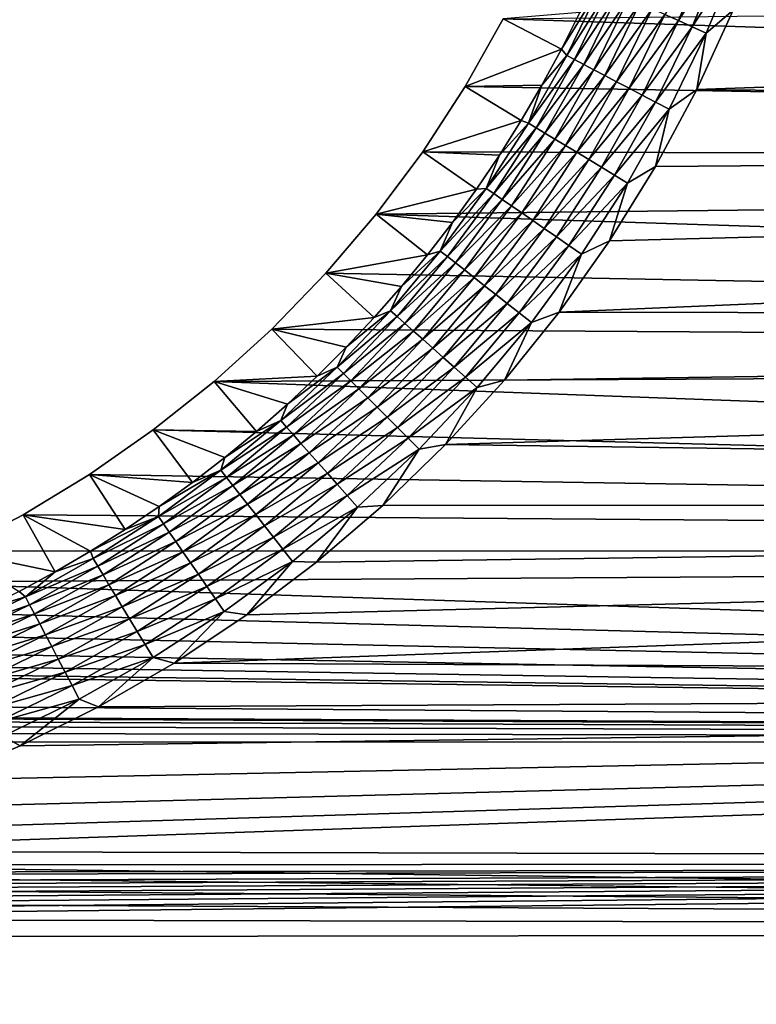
# Model space of a CAD drawing. Extents: x -255 to 255, y -598 to 598.
# Tile 26 of 201: x 97 to 120, y -511 to -479. Entities that reach past the tile are written whole.
import ezdxf

# ---------------------------------------------------------------- set-up
doc = ezdxf.new("R2010")
doc.units = 0
doc.header["$LTSCALE"] = 21.359881
for name, color, linetype in [('1', 7, 'CONTINUOUS'), ('15', 7, 'CONTINUOUS'), ('2', 7, 'CONTINUOUS'), ('54', 7, 'CONTINUOUS')]:
    doc.layers.add(name, color=color, linetype=linetype)

msp = doc.modelspace()

# ---------------------------------------------------------------- linework, layer by layer
at = {"layer": '1', "color": 7, "linetype": 'CONTINUOUS'}
for points in [[(253.642, -483.585), (112.172, -478.912), (254.396, -477.28), (253.642, -483.585)], [(110.943, -481.093), (112.172, -478.912), (253.642, -483.585), (110.943, -481.093)], [(109.578, -483.191), (110.943, -481.093), (253.642, -483.585), (109.578, -483.191)], [(108.081, -485.197), (109.578, -483.191), (253.642, -483.585), (108.081, -485.197)], [(252.589, -489.846), (108.081, -485.197), (253.642, -483.585), (252.589, -489.846)], [(106.458, -487.103), (108.081, -485.197), (252.589, -489.846), (106.458, -487.103)], [(104.716, -488.902), (106.458, -487.103), (252.589, -489.846), (104.716, -488.902)], [(102.863, -490.584), (104.716, -488.902), (252.589, -489.846), (102.863, -490.584)], [(251.24, -496.05), (102.863, -490.584), (252.589, -489.846), (251.24, -496.05)], [(100.906, -492.145), (102.863, -490.584), (251.24, -496.05), (100.906, -492.145)], [(98.853, -493.577), (100.906, -492.145), (251.24, -496.05), (98.853, -493.577)], [(96.713, -494.875), (98.853, -493.577), (251.24, -496.05), (96.713, -494.875)], [(94.493, -496.033), (96.713, -494.875), (251.24, -496.05), (94.493, -496.033)], [(92.204, -497.046), (94.493, -496.033), (251.24, -496.05), (92.204, -497.046)], [(249.596, -502.183), (92.204, -497.046), (251.24, -496.05), (249.596, -502.183)], [(89.855, -497.911), (92.204, -497.046), (249.596, -502.183), (89.855, -497.911)], [(87.455, -498.623), (89.855, -497.911), (249.596, -502.183), (87.455, -498.623)], [(85.015, -499.18), (87.455, -498.623), (249.596, -502.183), (85.015, -499.18)], [(82.544, -499.579), (85.015, -499.18), (249.596, -502.183), (82.544, -499.579)], [(80.052, -499.82), (82.544, -499.579), (249.596, -502.183), (80.052, -499.82)], [(-211.978, -500.272), (-208.97, -499.993), (249.596, -502.183), (-211.978, -500.272)], [(-208.97, -499.993), (-205.95, -499.9), (249.596, -502.183), (-208.97, -499.993)], [(-205.95, -499.9), (-64.2, -499.9), (249.596, -502.183), (-205.95, -499.9)], [(-64.2, -499.9), (77.55, -499.9), (249.596, -502.183), (-64.2, -499.9)], [(77.55, -499.9), (80.052, -499.82), (249.596, -502.183), (77.55, -499.9)], [(-214.963, -500.735), (-211.978, -500.272), (249.596, -502.183), (-214.963, -500.735)], [(-217.914, -501.381), (-214.963, -500.735), (249.596, -502.183), (-217.914, -501.381)], [(-220.82, -502.208), (-217.914, -501.381), (249.596, -502.183), (-220.82, -502.208)], [(-223.669, -503.212), (-220.82, -502.208), (247.663, -508.231), (-223.669, -503.212)], [(247.663, -508.231), (-220.82, -502.208), (249.596, -502.183), (247.663, -508.231)], [(-226.451, -504.39), (-223.669, -503.212), (247.663, -508.231), (-226.451, -504.39)], [(-229.155, -505.736), (-226.451, -504.39), (247.663, -508.231), (-229.155, -505.736)], [(-231.771, -507.247), (-229.155, -505.736), (247.663, -508.231), (-231.771, -507.247)], [(-234.29, -508.916), (-231.771, -507.247), (247.663, -508.231), (-234.29, -508.916)], [(245.444, -514.18), (-234.29, -508.916), (247.663, -508.231), (245.444, -514.18)], [(-236.701, -510.736), (-234.29, -508.916), (245.444, -514.18), (-236.701, -510.736)]]:
    msp.add_3dface(points, dxfattribs=at)
at = {"layer": '15', "color": 7, "linetype": 'CONTINUOUS'}
for points in [[(114.633, -478.708, 4.231), (112.172, -478.912), (114.042, -479.888, 4.231), (114.633, -478.708, 4.231)], [(112.172, -478.912), (110.943, -481.093), (114.042, -479.888, 4.231), (112.172, -478.912)], [(114.042, -479.888, 4.231), (110.943, -481.093), (113.413, -481.048, 4.231), (114.042, -479.888, 4.231)], [(113.413, -481.048, 4.231), (110.943, -481.093), (112.747, -482.187, 4.231), (113.413, -481.048, 4.231)], [(110.943, -481.093), (109.578, -483.191), (112.747, -482.187, 4.231), (110.943, -481.093)], [(112.747, -482.187, 4.231), (109.578, -483.191), (112.045, -483.304, 4.231), (112.747, -482.187, 4.231)], [(109.578, -483.191), (108.081, -485.197), (111.308, -484.398, 4.231), (109.578, -483.191)], [(112.045, -483.304, 4.231), (109.578, -483.191), (111.308, -484.398, 4.231), (112.045, -483.304, 4.231)], [(111.308, -484.398, 4.231), (108.081, -485.197), (110.536, -485.468, 4.231), (111.308, -484.398, 4.231)], [(108.081, -485.197), (106.458, -487.103), (109.73, -486.513, 4.231), (108.081, -485.197)], [(110.536, -485.468, 4.231), (108.081, -485.197), (109.73, -486.513, 4.231), (110.536, -485.468, 4.231)], [(109.73, -486.513, 4.231), (106.458, -487.103), (108.891, -487.531, 4.231), (109.73, -486.513, 4.231)], [(106.458, -487.103), (104.716, -488.902), (108.019, -488.522, 4.231), (106.458, -487.103)], [(108.891, -487.531, 4.231), (106.458, -487.103), (108.019, -488.522, 4.231), (108.891, -487.531, 4.231)], [(108.019, -488.522, 4.231), (104.716, -488.902), (107.117, -489.484, 4.231), (108.019, -488.522, 4.231)], [(104.716, -488.902), (102.863, -490.584), (106.184, -490.417, 4.231), (104.716, -488.902)], [(107.117, -489.484, 4.231), (104.716, -488.902), (106.184, -490.417, 4.231), (107.117, -489.484, 4.231)], [(106.184, -490.417, 4.231), (102.863, -490.584), (105.222, -491.319, 4.231), (106.184, -490.417, 4.231)], [(102.863, -490.584), (100.906, -492.145), (104.231, -492.191, 4.231), (102.863, -490.584)], [(105.222, -491.319, 4.231), (102.863, -490.584), (104.231, -492.191, 4.231), (105.222, -491.319, 4.231)], [(100.906, -492.145), (98.853, -493.577), (102.168, -493.836, 4.231), (100.906, -492.145)], [(104.231, -492.191, 4.231), (100.906, -492.145), (103.213, -493.03, 4.231), (104.231, -492.191, 4.231)], [(103.213, -493.03, 4.231), (100.906, -492.145), (102.168, -493.836, 4.231), (103.213, -493.03, 4.231)], [(98.853, -493.577), (96.713, -494.875), (100.004, -495.345, 4.231), (98.853, -493.577)], [(102.168, -493.836, 4.231), (98.853, -493.577), (101.098, -494.608, 4.231), (102.168, -493.836, 4.231)], [(101.098, -494.608, 4.231), (98.853, -493.577), (100.004, -495.345, 4.231), (101.098, -494.608, 4.231)], [(96.713, -494.875), (94.493, -496.033), (97.748, -496.713, 4.231), (96.713, -494.875)], [(100.004, -495.345, 4.231), (96.713, -494.875), (98.887, -496.047, 4.231), (100.004, -495.345, 4.231)], [(98.887, -496.047, 4.231), (96.713, -494.875), (97.748, -496.713, 4.231), (98.887, -496.047, 4.231)], [(97.748, -496.713, 4.231), (94.493, -496.033), (96.588, -497.342, 4.231), (97.748, -496.713, 4.231)]]:
    msp.add_3dface(points, dxfattribs=at)
at = {"layer": '2', "color": 7, "linetype": 'CONTINUOUS'}
for points in [[(247.125, -482.648, 7), (247.842, -476.655, 7), (118.4, -481.191, 7), (247.125, -482.648, 7)], [(118.4, -481.191, 7), (247.842, -476.655, 7), (119.575, -478.638, 7), (118.4, -481.191, 7)], [(117.07, -483.667, 7), (247.125, -482.648, 7), (118.4, -481.191, 7), (117.07, -483.667, 7)], [(246.124, -488.6, 7), (247.125, -482.648, 7), (113.967, -488.351, 7), (246.124, -488.6, 7)], [(113.967, -488.351, 7), (247.125, -482.648, 7), (115.591, -486.057, 7), (113.967, -488.351, 7)], [(115.591, -486.057, 7), (247.125, -482.648, 7), (117.07, -483.667, 7), (115.591, -486.057, 7)], [(112.205, -490.54, 7), (246.124, -488.6, 7), (113.967, -488.351, 7), (112.205, -490.54, 7)], [(244.841, -494.498, 7), (246.124, -488.6, 7), (110.311, -492.618, 7), (244.841, -494.498, 7)], [(110.311, -492.618, 7), (246.124, -488.6, 7), (112.205, -490.54, 7), (110.311, -492.618, 7)], [(108.293, -494.574, 7), (244.841, -494.498, 7), (110.311, -492.618, 7), (108.293, -494.574, 7)], [(243.279, -500.328, 7), (244.841, -494.498, 7), (101.573, -499.649, 7), (243.279, -500.328, 7)], [(101.573, -499.649, 7), (244.841, -494.498, 7), (103.916, -498.096, 7), (101.573, -499.649, 7)], [(103.916, -498.096, 7), (244.841, -494.498, 7), (106.159, -496.403, 7), (103.916, -498.096, 7)], [(106.159, -496.403, 7), (244.841, -494.498, 7), (108.293, -494.574, 7), (106.159, -496.403, 7)], [(99.139, -501.054, 7), (243.279, -500.328, 7), (101.573, -499.649, 7), (99.139, -501.054, 7)], [(241.441, -506.077, 7), (243.279, -500.328, 7), (85.935, -505.707, 7), (241.441, -506.077, 7)], [(85.935, -505.707, 7), (243.279, -500.328, 7), (88.681, -505.106, 7), (85.935, -505.707, 7)], [(88.681, -505.106, 7), (243.279, -500.328, 7), (91.384, -504.337, 7), (88.681, -505.106, 7)], [(91.384, -504.337, 7), (243.279, -500.328, 7), (94.035, -503.403, 7), (91.384, -504.337, 7)], [(94.035, -503.403, 7), (243.279, -500.328, 7), (96.623, -502.307, 7), (94.035, -503.403, 7)], [(96.623, -502.307, 7), (243.279, -500.328, 7), (99.139, -501.054, 7), (96.623, -502.307, 7)], [(83.158, -506.138, 7), (241.441, -506.077, 7), (85.935, -505.707, 7), (83.158, -506.138, 7)], [(239.332, -511.733, 7), (241.441, -506.077, 7), (-225.229, -511.113, 7), (239.332, -511.733, 7)], [(-225.229, -511.113, 7), (241.441, -506.077, 7), (-224.031, -510.526, 7), (-225.229, -511.113, 7)], [(-224.031, -510.526, 7), (241.441, -506.077, 7), (-222.815, -509.977, 7), (-224.031, -510.526, 7)], [(-222.815, -509.977, 7), (241.441, -506.077, 7), (-221.583, -509.466, 7), (-222.815, -509.977, 7)], [(-221.583, -509.466, 7), (241.441, -506.077, 7), (-220.335, -508.995, 7), (-221.583, -509.466, 7)], [(-220.335, -508.995, 7), (241.441, -506.077, 7), (-219.073, -508.563, 7), (-220.335, -508.995, 7)], [(-219.073, -508.563, 7), (241.441, -506.077, 7), (-217.798, -508.17, 7), (-219.073, -508.563, 7)], [(-217.798, -508.17, 7), (241.441, -506.077, 7), (-216.511, -507.818, 7), (-217.798, -508.17, 7)], [(241.441, -506.077, 7), (77.55, -506.484, 7), (-216.511, -507.818, 7), (241.441, -506.077, 7)], [(77.55, -506.484, 7), (241.441, -506.077, 7), (80.359, -506.398, 7), (77.55, -506.484, 7)], [(80.359, -506.398, 7), (241.441, -506.077, 7), (83.158, -506.138, 7), (80.359, -506.398, 7)]]:
    msp.add_3dface(points, dxfattribs=at)
at = {"layer": '54', "color": 7, "linetype": 'CONTINUOUS'}
for points in [[(117.806, -478.968, 6.773), (118.826, -476.504, 6.773), (117.374, -478.773, 6.599), (117.806, -478.968, 6.773)], [(117.806, -478.968, 6.773), (119.283, -476.677, 6.899), (118.826, -476.504, 6.773), (117.806, -478.968, 6.773)], [(118.251, -479.168, 6.899), (119.283, -476.677, 6.899), (117.806, -478.968, 6.773), (118.251, -479.168, 6.899)], [(118.251, -479.168, 6.899), (119.748, -476.854, 6.975), (119.283, -476.677, 6.899), (118.251, -479.168, 6.899)], [(118.705, -479.372, 6.975), (119.748, -476.854, 6.975), (118.251, -479.168, 6.899), (118.705, -479.372, 6.975)], [(118.705, -479.372, 6.975), (119.575, -478.638, 7), (119.748, -476.854, 6.975), (118.705, -479.372, 6.975)], [(114.633, -478.708, 4.231), (114.042, -479.888, 4.231), (115.306, -477.843, 4.666), (114.633, -478.708, 4.231)], [(114.042, -479.888, 4.231), (114.212, -480.091, 4.666), (115.306, -477.843, 4.666), (114.042, -479.888, 4.231)], [(114.212, -480.091, 4.666), (115.571, -477.962, 5.078), (115.306, -477.843, 4.666), (114.212, -480.091, 4.666)], [(114.468, -480.226, 5.078), (115.571, -477.962, 5.078), (114.212, -480.091, 4.666), (114.468, -480.226, 5.078)], [(114.468, -480.226, 5.078), (115.872, -478.097, 5.459), (115.571, -477.962, 5.078), (114.468, -480.226, 5.078)], [(114.76, -480.38, 5.459), (115.872, -478.097, 5.459), (114.468, -480.226, 5.078), (114.76, -480.38, 5.459)], [(114.76, -480.38, 5.459), (116.206, -478.248, 5.805), (115.872, -478.097, 5.459), (114.76, -480.38, 5.459)], [(115.085, -480.55, 5.805), (116.206, -478.248, 5.805), (114.76, -480.38, 5.459), (115.085, -480.55, 5.805)], [(115.085, -480.55, 5.805), (116.57, -478.412, 6.112), (116.206, -478.248, 5.805), (115.085, -480.55, 5.805)], [(115.439, -480.736, 6.112), (116.57, -478.412, 6.112), (115.085, -480.55, 5.805), (115.439, -480.736, 6.112)], [(115.439, -480.736, 6.112), (116.961, -478.588, 6.378), (116.57, -478.412, 6.112), (115.439, -480.736, 6.112)], [(115.818, -480.935, 6.378), (116.961, -478.588, 6.378), (115.439, -480.736, 6.112), (115.818, -480.935, 6.378)], [(115.818, -480.935, 6.378), (117.374, -478.773, 6.599), (116.961, -478.588, 6.378), (115.818, -480.935, 6.378)], [(116.219, -481.145, 6.599), (117.374, -478.773, 6.599), (115.818, -480.935, 6.378), (116.219, -481.145, 6.599)], [(116.219, -481.145, 6.599), (117.806, -478.968, 6.773), (117.374, -478.773, 6.599), (116.219, -481.145, 6.599)], [(118.4, -481.191, 7), (119.575, -478.638, 7), (118.705, -479.372, 6.975), (118.4, -481.191, 7)], [(116.638, -481.365, 6.773), (117.806, -478.968, 6.773), (116.219, -481.145, 6.599), (116.638, -481.365, 6.773)], [(116.638, -481.365, 6.773), (118.251, -479.168, 6.899), (117.806, -478.968, 6.773), (116.638, -481.365, 6.773)], [(117.071, -481.592, 6.899), (118.251, -479.168, 6.899), (116.638, -481.365, 6.773), (117.071, -481.592, 6.899)], [(117.071, -481.592, 6.899), (118.705, -479.372, 6.975), (118.251, -479.168, 6.899), (117.071, -481.592, 6.899)], [(117.512, -481.824, 6.975), (118.705, -479.372, 6.975), (117.071, -481.592, 6.899), (117.512, -481.824, 6.975)], [(117.512, -481.824, 6.975), (118.4, -481.191, 7), (118.705, -479.372, 6.975), (117.512, -481.824, 6.975)], [(113.413, -481.048, 4.231), (112.983, -482.27, 4.666), (114.212, -480.091, 4.666), (113.413, -481.048, 4.231)], [(112.983, -482.27, 4.666), (114.468, -480.226, 5.078), (114.212, -480.091, 4.666), (112.983, -482.27, 4.666)], [(114.042, -479.888, 4.231), (113.413, -481.048, 4.231), (114.212, -480.091, 4.666), (114.042, -479.888, 4.231)], [(113.231, -482.42, 5.078), (114.468, -480.226, 5.078), (112.983, -482.27, 4.666), (113.231, -482.42, 5.078)], [(113.231, -482.42, 5.078), (114.76, -480.38, 5.459), (114.468, -480.226, 5.078), (113.231, -482.42, 5.078)], [(113.513, -482.591, 5.459), (114.76, -480.38, 5.459), (113.231, -482.42, 5.078), (113.513, -482.591, 5.459)], [(113.513, -482.591, 5.459), (115.085, -480.55, 5.805), (114.76, -480.38, 5.459), (113.513, -482.591, 5.459)], [(113.827, -482.78, 5.805), (115.085, -480.55, 5.805), (113.513, -482.591, 5.459), (113.827, -482.78, 5.805)], [(113.827, -482.78, 5.805), (115.439, -480.736, 6.112), (115.085, -480.55, 5.805), (113.827, -482.78, 5.805)], [(114.169, -482.987, 6.112), (115.439, -480.736, 6.112), (113.827, -482.78, 5.805), (114.169, -482.987, 6.112)], [(114.169, -482.987, 6.112), (115.818, -480.935, 6.378), (115.439, -480.736, 6.112), (114.169, -482.987, 6.112)], [(113.413, -481.048, 4.231), (112.747, -482.187, 4.231), (112.983, -482.27, 4.666), (113.413, -481.048, 4.231)], [(114.536, -483.209, 6.378), (115.818, -480.935, 6.378), (114.169, -482.987, 6.112), (114.536, -483.209, 6.378)], [(114.536, -483.209, 6.378), (116.219, -481.145, 6.599), (115.818, -480.935, 6.378), (114.536, -483.209, 6.378)], [(114.924, -483.443, 6.599), (116.219, -481.145, 6.599), (114.536, -483.209, 6.378), (114.924, -483.443, 6.599)], [(114.924, -483.443, 6.599), (116.638, -481.365, 6.773), (116.219, -481.145, 6.599), (114.924, -483.443, 6.599)], [(115.328, -483.688, 6.773), (116.638, -481.365, 6.773), (114.924, -483.443, 6.599), (115.328, -483.688, 6.773)], [(115.328, -483.688, 6.773), (117.071, -481.592, 6.899), (116.638, -481.365, 6.773), (115.328, -483.688, 6.773)], [(117.07, -483.667, 7), (118.4, -481.191, 7), (117.512, -481.824, 6.975), (117.07, -483.667, 7)], [(115.746, -483.94, 6.899), (117.071, -481.592, 6.899), (115.328, -483.688, 6.773), (115.746, -483.94, 6.899)], [(115.746, -483.94, 6.899), (117.512, -481.824, 6.975), (117.071, -481.592, 6.899), (115.746, -483.94, 6.899)], [(116.172, -484.198, 6.975), (117.512, -481.824, 6.975), (115.746, -483.94, 6.899), (116.172, -484.198, 6.975)], [(116.172, -484.198, 6.975), (117.07, -483.667, 7), (117.512, -481.824, 6.975), (116.172, -484.198, 6.975)], [(112.045, -483.304, 4.231), (111.625, -484.37, 4.666), (112.983, -482.27, 4.666), (112.045, -483.304, 4.231)], [(111.625, -484.37, 4.666), (113.231, -482.42, 5.078), (112.983, -482.27, 4.666), (111.625, -484.37, 4.666)], [(112.747, -482.187, 4.231), (112.045, -483.304, 4.231), (112.983, -482.27, 4.666), (112.747, -482.187, 4.231)], [(111.864, -484.535, 5.078), (113.231, -482.42, 5.078), (111.625, -484.37, 4.666), (111.864, -484.535, 5.078)], [(111.864, -484.535, 5.078), (113.513, -482.591, 5.459), (113.231, -482.42, 5.078), (111.864, -484.535, 5.078)], [(112.135, -484.722, 5.459), (113.513, -482.591, 5.459), (111.864, -484.535, 5.078), (112.135, -484.722, 5.459)], [(112.135, -484.722, 5.459), (113.827, -482.78, 5.805), (113.513, -482.591, 5.459), (112.135, -484.722, 5.459)], [(112.437, -484.931, 5.805), (113.827, -482.78, 5.805), (112.135, -484.722, 5.459), (112.437, -484.931, 5.805)], [(112.437, -484.931, 5.805), (114.169, -482.987, 6.112), (113.827, -482.78, 5.805), (112.437, -484.931, 5.805)], [(112.766, -485.158, 6.112), (114.169, -482.987, 6.112), (112.437, -484.931, 5.805), (112.766, -485.158, 6.112)], [(112.766, -485.158, 6.112), (114.536, -483.209, 6.378), (114.169, -482.987, 6.112), (112.766, -485.158, 6.112)], [(113.118, -485.401, 6.378), (114.536, -483.209, 6.378), (112.766, -485.158, 6.112), (113.118, -485.401, 6.378)], [(113.118, -485.401, 6.378), (114.924, -483.443, 6.599), (114.536, -483.209, 6.378), (113.118, -485.401, 6.378)], [(112.045, -483.304, 4.231), (111.308, -484.398, 4.231), (111.625, -484.37, 4.666), (112.045, -483.304, 4.231)], [(113.491, -485.658, 6.599), (114.924, -483.443, 6.599), (113.118, -485.401, 6.378), (113.491, -485.658, 6.599)], [(113.491, -485.658, 6.599), (115.328, -483.688, 6.773), (114.924, -483.443, 6.599), (113.491, -485.658, 6.599)], [(113.88, -485.927, 6.773), (115.328, -483.688, 6.773), (113.491, -485.658, 6.599), (113.88, -485.927, 6.773)], [(113.88, -485.927, 6.773), (115.746, -483.94, 6.899), (115.328, -483.688, 6.773), (113.88, -485.927, 6.773)], [(115.591, -486.057, 7), (117.07, -483.667, 7), (116.172, -484.198, 6.975), (115.591, -486.057, 7)], [(114.282, -486.204, 6.899), (115.746, -483.94, 6.899), (113.88, -485.927, 6.773), (114.282, -486.204, 6.899)], [(114.282, -486.204, 6.899), (116.172, -484.198, 6.975), (115.746, -483.94, 6.899), (114.282, -486.204, 6.899)], [(114.692, -486.487, 6.975), (116.172, -484.198, 6.975), (114.282, -486.204, 6.899), (114.692, -486.487, 6.975)], [(114.692, -486.487, 6.975), (115.591, -486.057, 7), (116.172, -484.198, 6.975), (114.692, -486.487, 6.975)], [(110.536, -485.468, 4.231), (110.143, -486.385, 4.666), (111.625, -484.37, 4.666), (110.536, -485.468, 4.231)], [(110.143, -486.385, 4.666), (111.864, -484.535, 5.078), (111.625, -484.37, 4.666), (110.143, -486.385, 4.666)], [(110.371, -486.564, 5.078), (111.864, -484.535, 5.078), (110.143, -486.385, 4.666), (110.371, -486.564, 5.078)], [(110.371, -486.564, 5.078), (112.135, -484.722, 5.459), (111.864, -484.535, 5.078), (110.371, -486.564, 5.078)], [(111.308, -484.398, 4.231), (110.536, -485.468, 4.231), (111.625, -484.37, 4.666), (111.308, -484.398, 4.231)], [(110.631, -486.767, 5.459), (112.135, -484.722, 5.459), (110.371, -486.564, 5.078), (110.631, -486.767, 5.459)], [(110.631, -486.767, 5.459), (112.437, -484.931, 5.805), (112.135, -484.722, 5.459), (110.631, -486.767, 5.459)], [(110.919, -486.993, 5.805), (112.437, -484.931, 5.805), (110.631, -486.767, 5.459), (110.919, -486.993, 5.805)], [(110.919, -486.993, 5.805), (112.766, -485.158, 6.112), (112.437, -484.931, 5.805), (110.919, -486.993, 5.805)], [(111.234, -487.24, 6.112), (112.766, -485.158, 6.112), (110.919, -486.993, 5.805), (111.234, -487.24, 6.112)], [(111.234, -487.24, 6.112), (113.118, -485.401, 6.378), (112.766, -485.158, 6.112), (111.234, -487.24, 6.112)], [(110.536, -485.468, 4.231), (109.73, -486.513, 4.231), (110.143, -486.385, 4.666), (110.536, -485.468, 4.231)], [(111.571, -487.504, 6.378), (113.118, -485.401, 6.378), (111.234, -487.24, 6.112), (111.571, -487.504, 6.378)], [(111.571, -487.504, 6.378), (113.491, -485.658, 6.599), (113.118, -485.401, 6.378), (111.571, -487.504, 6.378)], [(111.928, -487.783, 6.599), (113.491, -485.658, 6.599), (111.571, -487.504, 6.378), (111.928, -487.783, 6.599)], [(111.928, -487.783, 6.599), (113.88, -485.927, 6.773), (113.491, -485.658, 6.599), (111.928, -487.783, 6.599)], [(112.3, -488.075, 6.773), (113.88, -485.927, 6.773), (111.928, -487.783, 6.599), (112.3, -488.075, 6.773)], [(112.3, -488.075, 6.773), (114.282, -486.204, 6.899), (113.88, -485.927, 6.773), (112.3, -488.075, 6.773)], [(113.967, -488.351, 7), (115.591, -486.057, 7), (114.692, -486.487, 6.975), (113.967, -488.351, 7)], [(108.891, -487.531, 4.231), (108.541, -488.306, 4.666), (110.143, -486.385, 4.666), (108.891, -487.531, 4.231)], [(108.541, -488.306, 4.666), (110.371, -486.564, 5.078), (110.143, -486.385, 4.666), (108.541, -488.306, 4.666)], [(109.73, -486.513, 4.231), (108.891, -487.531, 4.231), (110.143, -486.385, 4.666), (109.73, -486.513, 4.231)], [(112.684, -488.376, 6.899), (114.282, -486.204, 6.899), (112.3, -488.075, 6.773), (112.684, -488.376, 6.899)], [(112.684, -488.376, 6.899), (114.692, -486.487, 6.975), (114.282, -486.204, 6.899), (112.684, -488.376, 6.899)], [(108.758, -488.498, 5.078), (110.371, -486.564, 5.078), (108.541, -488.306, 4.666), (108.758, -488.498, 5.078)], [(108.758, -488.498, 5.078), (110.631, -486.767, 5.459), (110.371, -486.564, 5.078), (108.758, -488.498, 5.078)], [(109.005, -488.717, 5.459), (110.631, -486.767, 5.459), (108.758, -488.498, 5.078), (109.005, -488.717, 5.459)], [(109.005, -488.717, 5.459), (110.919, -486.993, 5.805), (110.631, -486.767, 5.459), (109.005, -488.717, 5.459)], [(113.077, -488.683, 6.975), (114.692, -486.487, 6.975), (112.684, -488.376, 6.899), (113.077, -488.683, 6.975)], [(113.077, -488.683, 6.975), (113.967, -488.351, 7), (114.692, -486.487, 6.975), (113.077, -488.683, 6.975)], [(109.28, -488.96, 5.805), (110.919, -486.993, 5.805), (109.005, -488.717, 5.459), (109.28, -488.96, 5.805)], [(109.28, -488.96, 5.805), (111.234, -487.24, 6.112), (110.919, -486.993, 5.805), (109.28, -488.96, 5.805)], [(109.579, -489.225, 6.112), (111.234, -487.24, 6.112), (109.28, -488.96, 5.805), (109.579, -489.225, 6.112)], [(109.579, -489.225, 6.112), (111.571, -487.504, 6.378), (111.234, -487.24, 6.112), (109.579, -489.225, 6.112)], [(108.891, -487.531, 4.231), (108.019, -488.522, 4.231), (108.541, -488.306, 4.666), (108.891, -487.531, 4.231)], [(109.9, -489.509, 6.378), (111.571, -487.504, 6.378), (109.579, -489.225, 6.112), (109.9, -489.509, 6.378)], [(109.9, -489.509, 6.378), (111.928, -487.783, 6.599), (111.571, -487.504, 6.378), (109.9, -489.509, 6.378)], [(110.239, -489.81, 6.599), (111.928, -487.783, 6.599), (109.9, -489.509, 6.378), (110.239, -489.81, 6.599)], [(110.239, -489.81, 6.599), (112.3, -488.075, 6.773), (111.928, -487.783, 6.599), (110.239, -489.81, 6.599)], [(107.117, -489.484, 4.231), (106.827, -490.127, 4.666), (108.541, -488.306, 4.666), (107.117, -489.484, 4.231)], [(106.827, -490.127, 4.666), (108.758, -488.498, 5.078), (108.541, -488.306, 4.666), (106.827, -490.127, 4.666)], [(108.019, -488.522, 4.231), (107.117, -489.484, 4.231), (108.541, -488.306, 4.666), (108.019, -488.522, 4.231)], [(110.593, -490.123, 6.773), (112.3, -488.075, 6.773), (110.239, -489.81, 6.599), (110.593, -490.123, 6.773)], [(110.593, -490.123, 6.773), (112.684, -488.376, 6.899), (112.3, -488.075, 6.773), (110.593, -490.123, 6.773)], [(112.205, -490.54, 7), (113.967, -488.351, 7), (113.077, -488.683, 6.975), (112.205, -490.54, 7)], [(107.032, -490.332, 5.078), (108.758, -488.498, 5.078), (106.827, -490.127, 4.666), (107.032, -490.332, 5.078)], [(107.032, -490.332, 5.078), (109.005, -488.717, 5.459), (108.758, -488.498, 5.078), (107.032, -490.332, 5.078)], [(110.958, -490.447, 6.899), (112.684, -488.376, 6.899), (110.593, -490.123, 6.773), (110.958, -490.447, 6.899)], [(110.958, -490.447, 6.899), (113.077, -488.683, 6.975), (112.684, -488.376, 6.899), (110.958, -490.447, 6.899)], [(107.265, -490.565, 5.459), (109.005, -488.717, 5.459), (107.032, -490.332, 5.078), (107.265, -490.565, 5.459)], [(107.265, -490.565, 5.459), (109.28, -488.96, 5.805), (109.005, -488.717, 5.459), (107.265, -490.565, 5.459)], [(107.525, -490.825, 5.805), (109.28, -488.96, 5.805), (107.265, -490.565, 5.459), (107.525, -490.825, 5.805)], [(107.525, -490.825, 5.805), (109.579, -489.225, 6.112), (109.28, -488.96, 5.805), (107.525, -490.825, 5.805)], [(111.331, -490.778, 6.975), (113.077, -488.683, 6.975), (110.958, -490.447, 6.899), (111.331, -490.778, 6.975)], [(111.331, -490.778, 6.975), (112.205, -490.54, 7), (113.077, -488.683, 6.975), (111.331, -490.778, 6.975)], [(107.807, -491.107, 6.112), (109.579, -489.225, 6.112), (107.525, -490.825, 5.805), (107.807, -491.107, 6.112)], [(107.807, -491.107, 6.112), (109.9, -489.509, 6.378), (109.579, -489.225, 6.112), (107.807, -491.107, 6.112)], [(107.117, -489.484, 4.231), (106.184, -490.417, 4.231), (106.827, -490.127, 4.666), (107.117, -489.484, 4.231)], [(108.11, -491.41, 6.378), (109.9, -489.509, 6.378), (107.807, -491.107, 6.112), (108.11, -491.41, 6.378)], [(108.11, -491.41, 6.378), (110.239, -489.81, 6.599), (109.9, -489.509, 6.378), (108.11, -491.41, 6.378)], [(108.431, -491.731, 6.599), (110.239, -489.81, 6.599), (108.11, -491.41, 6.378), (108.431, -491.731, 6.599)], [(108.431, -491.731, 6.599), (110.593, -490.123, 6.773), (110.239, -489.81, 6.599), (108.431, -491.731, 6.599)], [(105.222, -491.319, 4.231), (105.006, -491.841, 4.666), (106.827, -490.127, 4.666), (105.222, -491.319, 4.231)], [(105.006, -491.841, 4.666), (107.032, -490.332, 5.078), (106.827, -490.127, 4.666), (105.006, -491.841, 4.666)], [(106.184, -490.417, 4.231), (105.222, -491.319, 4.231), (106.827, -490.127, 4.666), (106.184, -490.417, 4.231)], [(108.765, -492.065, 6.773), (110.593, -490.123, 6.773), (108.431, -491.731, 6.599), (108.765, -492.065, 6.773)], [(108.765, -492.065, 6.773), (110.958, -490.447, 6.899), (110.593, -490.123, 6.773), (108.765, -492.065, 6.773)], [(105.198, -492.058, 5.078), (107.032, -490.332, 5.078), (105.006, -491.841, 4.666), (105.198, -492.058, 5.078)], [(105.198, -492.058, 5.078), (107.265, -490.565, 5.459), (107.032, -490.332, 5.078), (105.198, -492.058, 5.078)], [(105.417, -492.305, 5.459), (107.265, -490.565, 5.459), (105.198, -492.058, 5.078), (105.417, -492.305, 5.459)], [(105.417, -492.305, 5.459), (107.525, -490.825, 5.805), (107.265, -490.565, 5.459), (105.417, -492.305, 5.459)], [(109.11, -492.41, 6.899), (110.958, -490.447, 6.899), (108.765, -492.065, 6.773), (109.11, -492.41, 6.899)], [(109.11, -492.41, 6.899), (111.331, -490.778, 6.975), (110.958, -490.447, 6.899), (109.11, -492.41, 6.899)], [(110.311, -492.618, 7), (112.205, -490.54, 7), (111.331, -490.778, 6.975), (110.311, -492.618, 7)], [(105.66, -492.58, 5.805), (107.525, -490.825, 5.805), (105.417, -492.305, 5.459), (105.66, -492.58, 5.805)], [(105.66, -492.58, 5.805), (107.807, -491.107, 6.112), (107.525, -490.825, 5.805), (105.66, -492.58, 5.805)], [(109.463, -492.763, 6.975), (111.331, -490.778, 6.975), (109.11, -492.41, 6.899), (109.463, -492.763, 6.975)], [(109.463, -492.763, 6.975), (110.311, -492.618, 7), (111.331, -490.778, 6.975), (109.463, -492.763, 6.975)], [(105.925, -492.879, 6.112), (107.807, -491.107, 6.112), (105.66, -492.58, 5.805), (105.925, -492.879, 6.112)], [(105.925, -492.879, 6.112), (108.11, -491.41, 6.378), (107.807, -491.107, 6.112), (105.925, -492.879, 6.112)], [(105.222, -491.319, 4.231), (104.231, -492.191, 4.231), (105.006, -491.841, 4.666), (105.222, -491.319, 4.231)], [(106.209, -493.2, 6.378), (108.11, -491.41, 6.378), (105.925, -492.879, 6.112), (106.209, -493.2, 6.378)], [(106.209, -493.2, 6.378), (108.431, -491.731, 6.599), (108.11, -491.41, 6.378), (106.209, -493.2, 6.378)], [(103.213, -493.03, 4.231), (103.085, -493.443, 4.666), (105.006, -491.841, 4.666), (103.213, -493.03, 4.231)], [(103.085, -493.443, 4.666), (105.198, -492.058, 5.078), (105.006, -491.841, 4.666), (103.085, -493.443, 4.666)], [(104.231, -492.191, 4.231), (103.213, -493.03, 4.231), (105.006, -491.841, 4.666), (104.231, -492.191, 4.231)], [(106.51, -493.539, 6.599), (108.431, -491.731, 6.599), (106.209, -493.2, 6.378), (106.51, -493.539, 6.599)], [(106.51, -493.539, 6.599), (108.765, -492.065, 6.773), (108.431, -491.731, 6.599), (106.51, -493.539, 6.599)], [(103.264, -493.671, 5.078), (105.198, -492.058, 5.078), (103.085, -493.443, 4.666), (103.264, -493.671, 5.078)], [(103.264, -493.671, 5.078), (105.417, -492.305, 5.459), (105.198, -492.058, 5.078), (103.264, -493.671, 5.078)], [(106.823, -493.893, 6.773), (108.765, -492.065, 6.773), (106.51, -493.539, 6.599), (106.823, -493.893, 6.773)], [(106.823, -493.893, 6.773), (109.11, -492.41, 6.899), (108.765, -492.065, 6.773), (106.823, -493.893, 6.773)], [(103.467, -493.931, 5.459), (105.417, -492.305, 5.459), (103.264, -493.671, 5.078), (103.467, -493.931, 5.459)], [(103.467, -493.931, 5.459), (105.66, -492.58, 5.805), (105.417, -492.305, 5.459), (103.467, -493.931, 5.459)], [(107.147, -494.258, 6.899), (109.11, -492.41, 6.899), (106.823, -493.893, 6.773), (107.147, -494.258, 6.899)], [(107.147, -494.258, 6.899), (109.463, -492.763, 6.975), (109.11, -492.41, 6.899), (107.147, -494.258, 6.899)], [(103.693, -494.219, 5.805), (105.66, -492.58, 5.805), (103.467, -493.931, 5.459), (103.693, -494.219, 5.805)], [(103.693, -494.219, 5.805), (105.925, -492.879, 6.112), (105.66, -492.58, 5.805), (103.693, -494.219, 5.805)], [(107.478, -494.631, 6.975), (109.463, -492.763, 6.975), (107.147, -494.258, 6.899), (107.478, -494.631, 6.975)], [(107.478, -494.631, 6.975), (108.293, -494.574, 7), (109.463, -492.763, 6.975), (107.478, -494.631, 6.975)], [(108.293, -494.574, 7), (110.311, -492.618, 7), (109.463, -492.763, 6.975), (108.293, -494.574, 7)], [(103.213, -493.03, 4.231), (102.168, -493.836, 4.231), (103.085, -493.443, 4.666), (103.213, -493.03, 4.231)], [(103.94, -494.534, 6.112), (105.925, -492.879, 6.112), (103.693, -494.219, 5.805), (103.94, -494.534, 6.112)], [(103.94, -494.534, 6.112), (106.209, -493.2, 6.378), (105.925, -492.879, 6.112), (103.94, -494.534, 6.112)], [(104.204, -494.871, 6.378), (106.209, -493.2, 6.378), (103.94, -494.534, 6.112), (104.204, -494.871, 6.378)], [(104.204, -494.871, 6.378), (106.51, -493.539, 6.599), (106.209, -493.2, 6.378), (104.204, -494.871, 6.378)], [(101.098, -494.608, 4.231), (101.07, -494.925, 4.666), (103.085, -493.443, 4.666), (101.098, -494.608, 4.231)], [(101.07, -494.925, 4.666), (103.264, -493.671, 5.078), (103.085, -493.443, 4.666), (101.07, -494.925, 4.666)], [(101.235, -495.164, 5.078), (103.264, -493.671, 5.078), (101.07, -494.925, 4.666), (101.235, -495.164, 5.078)], [(102.168, -493.836, 4.231), (101.098, -494.608, 4.231), (103.085, -493.443, 4.666), (102.168, -493.836, 4.231)], [(101.235, -495.164, 5.078), (103.467, -493.931, 5.459), (103.264, -493.671, 5.078), (101.235, -495.164, 5.078)], [(104.483, -495.228, 6.599), (106.51, -493.539, 6.599), (104.204, -494.871, 6.378), (104.483, -495.228, 6.599)], [(104.483, -495.228, 6.599), (106.823, -493.893, 6.773), (106.51, -493.539, 6.599), (104.483, -495.228, 6.599)], [(101.422, -495.435, 5.459), (103.467, -493.931, 5.459), (101.235, -495.164, 5.078), (101.422, -495.435, 5.459)], [(101.422, -495.435, 5.459), (103.693, -494.219, 5.805), (103.467, -493.931, 5.459), (101.422, -495.435, 5.459)], [(104.775, -495.6, 6.773), (106.823, -493.893, 6.773), (104.483, -495.228, 6.599), (104.775, -495.6, 6.773)], [(104.775, -495.6, 6.773), (107.147, -494.258, 6.899), (106.823, -493.893, 6.773), (104.775, -495.6, 6.773)], [(101.631, -495.737, 5.805), (103.693, -494.219, 5.805), (101.422, -495.435, 5.459), (101.631, -495.737, 5.805)], [(101.631, -495.737, 5.805), (103.94, -494.534, 6.112), (103.693, -494.219, 5.805), (101.631, -495.737, 5.805)], [(105.076, -495.984, 6.899), (107.147, -494.258, 6.899), (104.775, -495.6, 6.773), (105.076, -495.984, 6.899)], [(105.076, -495.984, 6.899), (107.478, -494.631, 6.975), (107.147, -494.258, 6.899), (105.076, -495.984, 6.899)], [(101.098, -494.608, 4.231), (100.004, -495.345, 4.231), (101.07, -494.925, 4.666), (101.098, -494.608, 4.231)], [(101.858, -496.066, 6.112), (103.94, -494.534, 6.112), (101.631, -495.737, 5.805), (101.858, -496.066, 6.112)], [(101.858, -496.066, 6.112), (104.204, -494.871, 6.378), (103.94, -494.534, 6.112), (101.858, -496.066, 6.112)], [(105.383, -496.377, 6.975), (107.478, -494.631, 6.975), (105.076, -495.984, 6.899), (105.383, -496.377, 6.975)], [(105.383, -496.377, 6.975), (106.159, -496.403, 7), (107.478, -494.631, 6.975), (105.383, -496.377, 6.975)], [(106.159, -496.403, 7), (108.293, -494.574, 7), (107.478, -494.631, 6.975), (106.159, -496.403, 7)], [(100.004, -495.345, 4.231), (98.887, -496.047, 4.231), (101.07, -494.925, 4.666), (100.004, -495.345, 4.231)], [(98.887, -496.047, 4.231), (98.97, -496.283, 4.666), (101.07, -494.925, 4.666), (98.887, -496.047, 4.231)], [(98.97, -496.283, 4.666), (101.235, -495.164, 5.078), (101.07, -494.925, 4.666), (98.97, -496.283, 4.666)], [(102.101, -496.418, 6.378), (104.204, -494.871, 6.378), (101.858, -496.066, 6.112), (102.101, -496.418, 6.378)], [(102.101, -496.418, 6.378), (104.483, -495.228, 6.599), (104.204, -494.871, 6.378), (102.101, -496.418, 6.378)], [(99.12, -496.531, 5.078), (101.235, -495.164, 5.078), (98.97, -496.283, 4.666), (99.12, -496.531, 5.078)], [(99.12, -496.531, 5.078), (101.422, -495.435, 5.459), (101.235, -495.164, 5.078), (99.12, -496.531, 5.078)], [(102.358, -496.791, 6.599), (104.483, -495.228, 6.599), (102.101, -496.418, 6.378), (102.358, -496.791, 6.599)], [(102.358, -496.791, 6.599), (104.775, -495.6, 6.773), (104.483, -495.228, 6.599), (102.358, -496.791, 6.599)], [(99.291, -496.813, 5.459), (101.422, -495.435, 5.459), (99.12, -496.531, 5.078), (99.291, -496.813, 5.459)], [(99.291, -496.813, 5.459), (101.631, -495.737, 5.805), (101.422, -495.435, 5.459), (99.291, -496.813, 5.459)], [(102.627, -497.18, 6.773), (104.775, -495.6, 6.773), (102.358, -496.791, 6.599), (102.627, -497.18, 6.773)], [(102.627, -497.18, 6.773), (105.076, -495.984, 6.899), (104.775, -495.6, 6.773), (102.627, -497.18, 6.773)], [(99.48, -497.127, 5.805), (101.631, -495.737, 5.805), (99.291, -496.813, 5.459), (99.48, -497.127, 5.805)], [(99.48, -497.127, 5.805), (101.858, -496.066, 6.112), (101.631, -495.737, 5.805), (99.48, -497.127, 5.805)], [(98.887, -496.047, 4.231), (97.748, -496.713, 4.231), (98.97, -496.283, 4.666), (98.887, -496.047, 4.231)], [(99.687, -497.469, 6.112), (101.858, -496.066, 6.112), (99.48, -497.127, 5.805), (99.687, -497.469, 6.112)], [(99.687, -497.469, 6.112), (102.101, -496.418, 6.378), (101.858, -496.066, 6.112), (99.687, -497.469, 6.112)], [(102.904, -497.582, 6.899), (105.076, -495.984, 6.899), (102.627, -497.18, 6.773), (102.904, -497.582, 6.899)], [(102.904, -497.582, 6.899), (105.383, -496.377, 6.975), (105.076, -495.984, 6.899), (102.904, -497.582, 6.899)], [(97.748, -496.713, 4.231), (96.791, -497.512, 4.666), (98.97, -496.283, 4.666), (97.748, -496.713, 4.231)], [(96.791, -497.512, 4.666), (99.12, -496.531, 5.078), (98.97, -496.283, 4.666), (96.791, -497.512, 4.666)], [(96.926, -497.768, 5.078), (99.12, -496.531, 5.078), (96.791, -497.512, 4.666), (96.926, -497.768, 5.078)], [(96.926, -497.768, 5.078), (99.291, -496.813, 5.459), (99.12, -496.531, 5.078), (96.926, -497.768, 5.078)], [(99.909, -497.836, 6.378), (102.101, -496.418, 6.378), (99.687, -497.469, 6.112), (99.909, -497.836, 6.378)], [(99.909, -497.836, 6.378), (102.358, -496.791, 6.599), (102.101, -496.418, 6.378), (99.909, -497.836, 6.378)], [(103.187, -497.992, 6.975), (105.383, -496.377, 6.975), (102.904, -497.582, 6.899), (103.187, -497.992, 6.975)], [(103.187, -497.992, 6.975), (103.916, -498.096, 7), (105.383, -496.377, 6.975), (103.187, -497.992, 6.975)], [(103.916, -498.096, 7), (106.159, -496.403, 7), (105.383, -496.377, 6.975), (103.916, -498.096, 7)], [(97.748, -496.713, 4.231), (96.588, -497.342, 4.231), (96.791, -497.512, 4.666), (97.748, -496.713, 4.231)], [(97.08, -498.06, 5.459), (99.291, -496.813, 5.459), (96.926, -497.768, 5.078), (97.08, -498.06, 5.459)], [(97.08, -498.06, 5.459), (99.48, -497.127, 5.805), (99.291, -496.813, 5.459), (97.08, -498.06, 5.459)], [(100.143, -498.224, 6.599), (102.358, -496.791, 6.599), (99.909, -497.836, 6.378), (100.143, -498.224, 6.599)], [(100.143, -498.224, 6.599), (102.627, -497.18, 6.773), (102.358, -496.791, 6.599), (100.143, -498.224, 6.599)], [(97.25, -498.385, 5.805), (99.48, -497.127, 5.805), (97.08, -498.06, 5.459), (97.25, -498.385, 5.805)], [(97.25, -498.385, 5.805), (99.687, -497.469, 6.112), (99.48, -497.127, 5.805), (97.25, -498.385, 5.805)], [(100.388, -498.628, 6.773), (102.627, -497.18, 6.773), (100.143, -498.224, 6.599), (100.388, -498.628, 6.773)], [(100.388, -498.628, 6.773), (102.904, -497.582, 6.899), (102.627, -497.18, 6.773), (100.388, -498.628, 6.773)], [(95.408, -497.933, 4.231), (94.543, -498.606, 4.666), (96.791, -497.512, 4.666), (95.408, -497.933, 4.231)], [(94.543, -498.606, 4.666), (96.926, -497.768, 5.078), (96.791, -497.512, 4.666), (94.543, -498.606, 4.666)], [(96.588, -497.342, 4.231), (95.408, -497.933, 4.231), (96.791, -497.512, 4.666), (96.588, -497.342, 4.231)], [(97.436, -498.739, 6.112), (99.687, -497.469, 6.112), (97.25, -498.385, 5.805), (97.436, -498.739, 6.112)], [(97.436, -498.739, 6.112), (99.909, -497.836, 6.378), (99.687, -497.469, 6.112), (97.436, -498.739, 6.112)], [(94.662, -498.871, 5.078), (96.926, -497.768, 5.078), (94.543, -498.606, 4.666), (94.662, -498.871, 5.078)], [(94.662, -498.871, 5.078), (97.08, -498.06, 5.459), (96.926, -497.768, 5.078), (94.662, -498.871, 5.078)], [(97.635, -499.118, 6.378), (99.909, -497.836, 6.378), (97.436, -498.739, 6.112), (97.635, -499.118, 6.378)], [(97.635, -499.118, 6.378), (100.143, -498.224, 6.599), (99.909, -497.836, 6.378), (97.635, -499.118, 6.378)], [(100.64, -499.046, 6.899), (102.904, -497.582, 6.899), (100.388, -498.628, 6.773), (100.64, -499.046, 6.899)], [(100.64, -499.046, 6.899), (103.187, -497.992, 6.975), (102.904, -497.582, 6.899), (100.64, -499.046, 6.899)], [(94.797, -499.172, 5.459), (97.08, -498.06, 5.459), (94.662, -498.871, 5.078), (94.797, -499.172, 5.459)], [(94.797, -499.172, 5.459), (97.25, -498.385, 5.805), (97.08, -498.06, 5.459), (94.797, -499.172, 5.459)], [(100.898, -499.472, 6.975), (103.187, -497.992, 6.975), (100.64, -499.046, 6.899), (100.898, -499.472, 6.975)], [(100.898, -499.472, 6.975), (101.573, -499.649, 7), (103.187, -497.992, 6.975), (100.898, -499.472, 6.975)], [(101.573, -499.649, 7), (103.916, -498.096, 7), (103.187, -497.992, 6.975), (101.573, -499.649, 7)], [(94.948, -499.506, 5.805), (97.25, -498.385, 5.805), (94.797, -499.172, 5.459), (94.948, -499.506, 5.805)], [(94.948, -499.506, 5.805), (97.436, -498.739, 6.112), (97.25, -498.385, 5.805), (94.948, -499.506, 5.805)], [(97.845, -499.519, 6.599), (100.143, -498.224, 6.599), (97.635, -499.118, 6.378), (97.845, -499.519, 6.599)], [(97.845, -499.519, 6.599), (100.388, -498.628, 6.773), (100.143, -498.224, 6.599), (97.845, -499.519, 6.599)], [(95.112, -499.87, 6.112), (97.436, -498.739, 6.112), (94.948, -499.506, 5.805), (95.112, -499.87, 6.112)], [(95.112, -499.87, 6.112), (97.635, -499.118, 6.378), (97.436, -498.739, 6.112), (95.112, -499.87, 6.112)], [(98.065, -499.938, 6.773), (100.388, -498.628, 6.773), (97.845, -499.519, 6.599), (98.065, -499.938, 6.773)], [(98.065, -499.938, 6.773), (100.64, -499.046, 6.899), (100.388, -498.628, 6.773), (98.065, -499.938, 6.773)], [(95.288, -500.261, 6.378), (97.635, -499.118, 6.378), (95.112, -499.87, 6.112), (95.288, -500.261, 6.378)], [(95.288, -500.261, 6.378), (97.845, -499.519, 6.599), (97.635, -499.118, 6.378), (95.288, -500.261, 6.378)], [(98.292, -500.371, 6.899), (100.64, -499.046, 6.899), (98.065, -499.938, 6.773), (98.292, -500.371, 6.899)], [(98.292, -500.371, 6.899), (100.898, -499.472, 6.975), (100.64, -499.046, 6.899), (98.292, -500.371, 6.899)], [(95.473, -500.674, 6.599), (97.845, -499.519, 6.599), (95.288, -500.261, 6.378), (95.473, -500.674, 6.599)], [(95.473, -500.674, 6.599), (98.065, -499.938, 6.773), (97.845, -499.519, 6.599), (95.473, -500.674, 6.599)], [(98.524, -500.812, 6.975), (100.898, -499.472, 6.975), (98.292, -500.371, 6.899), (98.524, -500.812, 6.975)], [(98.524, -500.812, 6.975), (99.139, -501.054, 7), (100.898, -499.472, 6.975), (98.524, -500.812, 6.975)], [(99.139, -501.054, 7), (101.573, -499.649, 7), (100.898, -499.472, 6.975), (99.139, -501.054, 7)], [(95.668, -501.106, 6.773), (98.065, -499.938, 6.773), (95.473, -500.674, 6.599), (95.668, -501.106, 6.773)], [(95.668, -501.106, 6.773), (98.292, -500.371, 6.899), (98.065, -499.938, 6.773), (95.668, -501.106, 6.773)], [(95.868, -501.551, 6.899), (98.292, -500.371, 6.899), (95.668, -501.106, 6.773), (95.868, -501.551, 6.899)], [(95.868, -501.551, 6.899), (98.524, -500.812, 6.975), (98.292, -500.371, 6.899), (95.868, -501.551, 6.899)], [(96.072, -502.005, 6.975), (98.524, -500.812, 6.975), (95.868, -501.551, 6.899), (96.072, -502.005, 6.975)], [(96.072, -502.005, 6.975), (96.623, -502.307, 7), (98.524, -500.812, 6.975), (96.072, -502.005, 6.975)], [(96.623, -502.307, 7), (99.139, -501.054, 7), (98.524, -500.812, 6.975), (96.623, -502.307, 7)], [(94.035, -503.403, 7), (96.623, -502.307, 7), (96.072, -502.005, 6.975), (94.035, -503.403, 7)]]:
    msp.add_3dface(points, dxfattribs=at)

doc.saveas('drawing.dxf')
